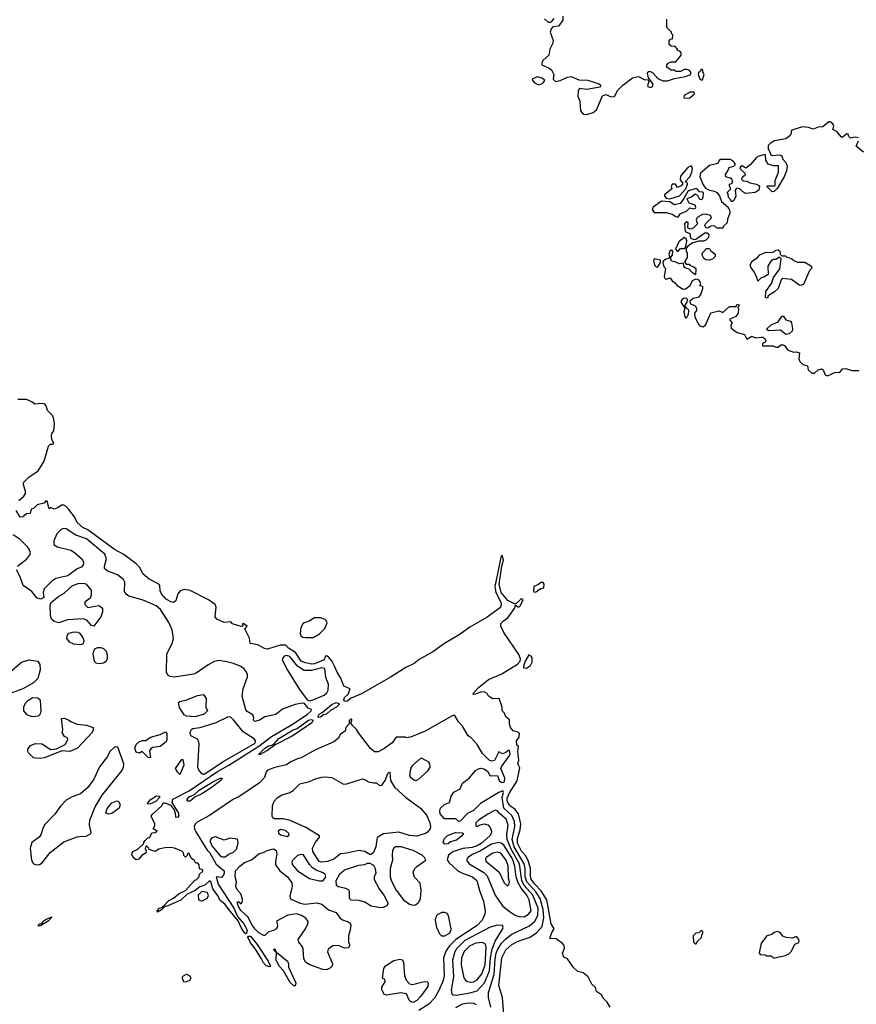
# Model space of a CAD drawing. Extents: x 2293830 to 2387798, y 66850 to 233222.
# Tile 100 of 192: x 2306909 to 2313853, y 206948 to 215120. Entities that reach past the tile are written whole.
import ezdxf

# ---------------------------------------------------------------- set-up
doc = ezdxf.new("R2010")
doc.units = 0

msp = doc.modelspace()

# ---------------------------------------------------------------- linework, layer by layer
at = {"layer": '0CON05XD'}
for points in [[(2311418.3, 215148.3), (2311417.5, 215115), (2311380, 215065), (2311335, 215060), (2311320, 215045), (2311312.5, 215015), (2311336.4, 214946.4), (2311333.8, 214925), (2311310, 214875), (2311300, 214825), (2311252.5, 214785), (2311242.5, 214765), (2311242.5, 214745), (2311305, 214718.8), (2311324.1, 214704.1), (2311341.2, 214665), (2311337.5, 214625), (2311355, 214606.7), (2311395, 214614), (2311455, 214643.8), (2311485, 214648.8), (2311550.7, 214620.7), (2311625, 214616.7), (2311717, 214587), (2311728.3, 214578.3), (2311730, 214565), (2311725, 214560), (2311615, 214540), (2311555, 214547.5), (2311545, 214530), (2311542, 214485), (2311558.8, 214445), (2311565, 214362.5), (2311585, 214336.7), (2311615, 214334)], [(2311265, 215127.5), (2311295, 215100), (2311315, 215100), (2311328.3, 215111.7), (2311345, 215130)], [(2311615, 214334), (2311669.5, 214350.5), (2311697.3, 214372.7), (2311745, 214487.5), (2311775, 214500), (2311818.3, 214478.3), (2311845, 214482.5), (2311872.5, 214535), (2311915, 214577.5), (2311995, 214637.5), (2312045, 214647.5), (2312093, 214623), (2312125, 214620), (2312130, 214605), (2312120, 214575), (2312122.5, 214565), (2312145, 214556.7), (2312162.5, 214565), (2312166.2, 214585), (2312128.3, 214638.3), (2312120, 214675), (2312125, 214690), (2312145, 214690), (2312165, 214680), (2312205, 214632.5), (2312247, 214613), (2312285, 214613.3), (2312345, 214632.5), (2312435, 214647.5), (2312480, 214665), (2312480, 214685), (2312465, 214700), (2312447, 214707), (2312423, 214707), (2312395, 214690), (2312355, 214690), (2312345, 214700), (2312315, 214700), (2312280, 214725), (2312280, 214745), (2312291.7, 214758.3), (2312315, 214770), (2312355, 214770), (2312400, 214825), (2312400, 214845), (2312388.3, 214858.3), (2312370, 214865), (2312370, 214875), (2312348.3, 214898.3), (2312315, 214900), (2312300, 214915), (2312300, 214945), (2312311.7, 214958.3), (2312328.3, 214961.7), (2312330, 214995), (2312320, 215005), (2312320, 215015), (2312280, 215055), (2312280, 215125)], [(2312575, 214620), (2312590, 214665), (2312580, 214685), (2312580, 214705), (2312565, 214710), (2312558.3, 214691.7), (2312541.7, 214678.3), (2312540, 214665), (2312555, 214630), (2312565, 214620), (2312575, 214620)], [(2311215, 214578.8), (2311235, 214583.8), (2311253.3, 214595), (2311267.5, 214615), (2311245, 214633.3), (2311205, 214646), (2311162.5, 214625), (2311164, 214614), (2311182.5, 214595), (2311215, 214578.8)], [(2312465, 214467.5), (2312475, 214473.3), (2312510, 214505), (2312508.3, 214518.3), (2312475, 214517.5), (2312425, 214490), (2312420, 214475), (2312425, 214470), (2312465, 214467.5)], [(2313870, 214140), (2313845, 214146), (2313805, 214136.7), (2313790, 214150), (2313785, 214170), (2313775, 214173.3), (2313745, 214148.8), (2313735, 214143.3), (2313726.4, 214146.4), (2313695, 214190), (2313657.5, 214207.5), (2313666.7, 214235), (2313658.8, 214255), (2313635, 214271.4), (2313625, 214271.4), (2313575, 214230), (2313535, 214228.8), (2313495, 214210), (2313455, 214226.2), (2313405, 214231.2), (2313318.3, 214201.7), (2313312.5, 214195), (2313312.5, 214175), (2313300, 214155), (2313268.3, 214131.7), (2313175, 214113.3), (2313137, 214093), (2313120, 214075), (2313120, 214045), (2313130, 214035), (2313140, 214005), (2313155, 213992.5), (2313215, 213997.5), (2313235, 213990), (2313240, 213965), (2313266.7, 213935), (2313278.8, 213905), (2313273.8, 213865), (2313253.8, 213815), (2313195, 213720), (2313170, 213695), (2313155, 213692.5), (2313110, 213735), (2313115, 213740), (2313175, 213740), (2313180, 213745), (2313180, 213785), (2313206.7, 213855), (2313208.3, 213908.3), (2313165, 213907.5), (2313120.7, 213920.7), (2313102.5, 213955), (2313100, 213995), (2313095, 214000), (2313043, 213987), (2313025, 213977.5), (2312975, 213917.5), (2312945, 213892.5), (2312935, 213887.5), (2312905, 213906.7), (2312890.7, 213899.3), (2312886.7, 213885), (2312926.4, 213846.4), (2312930, 213835), (2312925, 213820), (2312915, 213820), (2312901.7, 213808.3), (2312900, 213795), (2312913, 213783), (2312945, 213780), (2312970, 213765), (2313023.8, 213753.8), (2313043.3, 213743.3), (2313050, 213735), (2313043.6, 213706.4), (2313014.1, 213685.9), (2312936.4, 213676.4), (2312910.7, 213690.7), (2312885, 213716.7), (2312858.3, 213721.7), (2312847.5, 213705), (2312852.5, 213655), (2312835, 213620), (2312825, 213610), (2312815, 213610), (2312810, 213625), (2312793, 213643), (2312790, 213675), (2312780, 213685), (2312810, 213715), (2312800, 213735), (2312800, 213755), (2312818.3, 213761.7), (2312826.7, 213775), (2312818.8, 213795), (2312806.7, 213805), (2312770, 213815), (2312767.5, 213835), (2312787.5, 213865), (2312797, 213893), (2312836.1, 213903.9), (2312847.5, 213915), (2312847, 213927), (2312829.3, 213949.3), (2312809.3, 213959.3), (2312725, 213960), (2312715, 213952.5), (2312703.6, 213926.4), (2312635, 213910), (2312560, 213845), (2312553.3, 213815), (2312578.8, 213755), (2312602, 213722), (2312633.9, 213703.9), (2312676.4, 213696.4), (2312696.4, 213686.4), (2312717, 213657), (2312735, 213610), (2312790, 213565), (2312790, 213555), (2312800, 213545), (2312802.5, 213515), (2312782.5, 213465), (2312780, 213435), (2312750, 213405), (2312745, 213390), (2312695, 213390), (2312675, 213410), (2312645, 213407.5), (2312621.7, 213388.3), (2312605, 213392.5), (2312596.7, 213415), (2312600, 213425), (2312650, 213475), (2312643.8, 213493.8), (2312605, 213506.9), (2312576.7, 213503.3), (2312532.2, 213477.8), (2312523.3, 213455), (2312534.4, 213425), (2312499.5, 213390.5), (2312475, 213380.8), (2312458.6, 213388.6), (2312453.8, 213395), (2312456.7, 213435), (2312445, 213442.5), (2312426.7, 213425), (2312432, 213362), (2312471.2, 213345), (2312476.4, 213306.4), (2312505, 213296), (2312522, 213298), (2312595, 213350), (2312615, 213350), (2312630, 213335), (2312627, 213313), (2312605, 213290), (2312585, 213282.5), (2312547, 213283), (2312495, 213266.7), (2312457, 213243), (2312440, 213225), (2312440, 213195), (2312450, 213185), (2312450, 213145), (2312430, 213115), (2312430, 213105), (2312441.7, 213091.7), (2312465, 213090), (2312475, 213080), (2312505, 213070), (2312520, 213055), (2312518.3, 213001.7), (2312490.7, 213020.7), (2312465, 213050), (2312431.7, 213061.7), (2312420, 213075), (2312418.3, 213098.3), (2312385, 213092.5), (2312355, 213107.5), (2312320, 213115), (2312310, 213145), (2312326.7, 213165), (2312330, 213200), (2312315, 213206), (2312305, 213197.5), (2312296.7, 213175), (2312302.5, 213155), (2312298.3, 213141.7), (2312269.7, 213130.3), (2312252.3, 213117.7), (2312248, 213105), (2312255, 213070), (2312270, 213055), (2312259.2, 212985), (2312265, 212970), (2312275, 212966), (2312308, 212978), (2312325, 212951.2), (2312347, 212937), (2312365, 212914), (2312415, 212882.2), (2312434.5, 212885.5), (2312475, 212913.3), (2312492.5, 212955), (2312525, 212970), (2312545, 212960), (2312557, 212937), (2312560, 212925), (2312550, 212915), (2312577, 212907), (2312577.5, 212885), (2312560, 212835), (2312540, 212815), (2312500, 212805), (2312470, 212785), (2312473.6, 212763.6), (2312516.1, 212746.1), (2312527.5, 212725), (2312527.5, 212705), (2312510, 212685), (2312513.3, 212655), (2312540, 212595), (2312555, 212579.2), (2312579.5, 212570.5), (2312600, 212585), (2312645, 212687.5), (2312715, 212703.3), (2312745, 212690), (2312799.3, 212740.7), (2312855, 212740), (2312860, 212755), (2312875, 212760), (2312880, 212745), (2312870, 212735), (2312876.2, 212716.2), (2312873.3, 212685), (2312853.6, 212656.4), (2312803.3, 212635), (2312802.5, 212625), (2312822.5, 212605), (2312810, 212585), (2312815, 212560), (2312863.8, 212523.8), (2312925, 212507.5), (2312945, 212467.5), (2312985, 212492.5), (2313015, 212480), (2313065, 212486)], [(2313911.7, 214021.7), (2313850.7, 214070.7), (2313871.2, 214115)], [(2312305, 213632.5), (2312385, 213657.5), (2312437.5, 213715), (2312452.5, 213755), (2312448.3, 213768.3), (2312432.5, 213775), (2312470, 213815), (2312486.7, 213855), (2312493.3, 213885), (2312485, 213906.7), (2312455, 213893.3), (2312395, 213821.2), (2312391.4, 213791.4), (2312410, 213765), (2312410, 213755), (2312399.3, 213740.7), (2312368.3, 213728.3), (2312352.5, 213755), (2312325, 213755.7), (2312316.2, 213736.2), (2312322.5, 213715), (2312260, 213665), (2312260, 213655), (2312275, 213640), (2312305, 213632.5)], [(2312375, 213482), (2312391.4, 213508.6), (2312445, 213532.2), (2312471.7, 213558.3), (2312505, 213550), (2312518, 213555), (2312521.4, 213565), (2312515, 213580), (2312466, 213596), (2312451.2, 213625), (2312452.5, 213635), (2312485, 213648.6), (2312515, 213674.3), (2312534.4, 213664.4), (2312550, 213630), (2312565, 213626.7), (2312575.8, 213634.2), (2312581.2, 213648.8), (2312583.9, 213683.9), (2312579.5, 213689.5), (2312552.1, 213692.1), (2312535, 213713.8), (2312525, 213717.5), (2312467.5, 213702.5), (2312455.8, 213694.2), (2312422.5, 213635), (2312390, 213595), (2312345, 213582), (2312305, 213608.8), (2312237, 213613), (2312167.1, 213565), (2312157.8, 213545), (2312175, 213520.6), (2312275, 213520), (2312325, 213505.6), (2312355, 213485.6), (2312375, 213482)], [(2312375, 213200), (2312395, 213220), (2312428.3, 213221.7), (2312441.7, 213248.3), (2312447.5, 213285), (2312440, 213305), (2312425, 213312.5), (2312378.8, 213275), (2312352.5, 213215), (2312365, 213200), (2312375, 213200)], [(2312635, 213123.3), (2312605, 213127.5), (2312587, 213137), (2312572.5, 213165), (2312577.5, 213185), (2312608.3, 213221.7), (2312635, 213220), (2312643.6, 213203.6), (2312682.5, 213175), (2312682.5, 213155), (2312658, 213132), (2312635, 213123.3)], [(2313115, 212810), (2313100, 212815), (2313102.5, 212865), (2313148.3, 212931.7), (2313165, 212980), (2313217, 213053), (2313230, 213135), (2313215, 213150), (2313185, 213130), (2313165, 213130), (2313143.6, 213116.4), (2313117.5, 213075), (2313120, 213005), (2313085, 212982.5), (2313063, 212977), (2313035, 212950), (2313030, 212975), (2313006.1, 213026.1), (2312976.7, 213065), (2312972.5, 213085), (2312987.5, 213115), (2313032.5, 213145), (2313051.7, 213168.3), (2313105, 213190), (2313145, 213187.5), (2313173.6, 213196.4), (2313185, 213207.5), (2313205, 213210), (2313218.3, 213198.3), (2313220, 213175), (2313235, 213160), (2313265, 213160), (2313275, 213150), (2313315, 213137.5), (2313335, 213120), (2313365, 213107.5), (2313426.4, 213106.4), (2313480, 213075), (2313480, 213055), (2313463, 213037), (2313415, 212922.5), (2313383, 212913), (2313315, 212963.8), (2313238.3, 212971.7), (2313228.3, 212961.7), (2313205, 212890), (2313175, 212860), (2313121.7, 212828.3), (2313115, 212810)], [(2312195, 213066.7), (2312205, 213068.8), (2312226.7, 213105), (2312227.5, 213125), (2312175.8, 213134.2), (2312170.5, 213115), (2312180.6, 213080.6), (2312195, 213066.7)], [(2312435, 212646), (2312445, 212647.5), (2312461.4, 212675), (2312463.3, 212703.3), (2312460, 212715), (2312440, 212725), (2312440, 212735), (2312430, 212745), (2312450, 212775), (2312452.5, 212795), (2312445, 212806.7), (2312425, 212808), (2312405, 212793.8), (2312397.5, 212775), (2312430, 212725), (2312422.2, 212695), (2312428.6, 212655), (2312435, 212646)], [(2313268.3, 212508.3), (2313223, 212543), (2313125, 212538), (2313113.3, 212545), (2313111.2, 212555), (2313145, 212586.2), (2313205, 212612.5), (2313233.6, 212656.4), (2313245, 212662.5), (2313268.1, 212628.1), (2313307.1, 212617.1), (2313314, 212605), (2313322.5, 212555), (2313320, 212535), (2313295, 212512.5), (2313268.3, 212508.3)], [(2313065, 212486), (2313076, 212486), (2313092.5, 212475), (2313102.5, 212455), (2313096.4, 212443.6), (2313075, 212432.5), (2313075, 212412.5), (2313163, 212413), (2313185, 212402.5), (2313205, 212402.5), (2313225, 212420), (2313245, 212420), (2313256.4, 212416.4), (2313280.7, 212380.7), (2313293, 212373), (2313335, 212360), (2313355, 212362.5), (2313380, 212355), (2313376.9, 212305), (2313383, 212283), (2313407.7, 212257.7), (2313448.3, 212248.3), (2313453, 212213), (2313485, 212187.5), (2313505, 212185.5), (2313535, 212214.2), (2313565, 212221.2), (2313576.7, 212215), (2313593.6, 212173.6), (2313615, 212162.9), (2313680, 212195), (2313715, 212192.5), (2313737.7, 212222.3), (2313765, 212226), (2313815, 212207.5), (2313875, 212207.5)], [(2306901.2, 211128.8), (2306945, 211165.7), (2306956.2, 211183.8), (2306957.4, 211207.4), (2306940, 211260), (2306941.7, 211278.3), (2306986.1, 211323.9), (2307063.3, 211375), (2307111.9, 211455), (2307148.8, 211581.2), (2307165, 211597.5), (2307185, 211597.5), (2307192.5, 211605), (2307176.7, 211635), (2307173.8, 211665), (2307176.2, 211685), (2307192.3, 211707.7), (2307199.2, 211765), (2307189.1, 211819.1), (2307177.9, 211837.9), (2307140, 211875), (2307130, 211915), (2307118, 211928), (2307096.2, 211933.8), (2307035, 211930), (2307009.5, 211949.5), (2306965, 211966.7), (2306895, 211967.5)], [(2311808.9, 206925), (2311784.4, 206965), (2311754.6, 206995), (2311737.4, 207027.4), (2311695.8, 207055), (2311687.5, 207087.5), (2311657.5, 207115), (2311627.2, 207177.2), (2311585, 207209.2), (2311540.8, 207220.8), (2311505, 207252.5), (2311455, 207326), (2311425, 207338.8), (2311413.2, 207373.2), (2311431.4, 207415), (2311429.2, 207435), (2311415, 207453.8), (2311360.9, 207490.9), (2311310, 207495), (2311327.1, 207545), (2311345.7, 207575), (2311320.6, 207615), (2311283.3, 207815), (2311238.4, 207888.4), (2311185.5, 207945), (2311155, 207987.5), (2311147.7, 208015), (2311147.9, 208075), (2311133.4, 208133.4), (2311109, 208179), (2311075, 208219.4), (2311040.9, 208285), (2311040, 208325), (2311063.4, 208395), (2311068.5, 208445), (2311048.4, 208528.4), (2311018.9, 208568.9), (2310976.9, 208595), (2310955, 208633.8), (2310955, 208658.8), (2310975, 208704.3), (2311037.1, 208802.9), (2311059.2, 208909.2), (2311044.1, 208945), (2311052.9, 208975), (2311044, 209045), (2311050, 209090), (2311035, 209100), (2311031.2, 209135), (2311054.6, 209165.4), (2311057.8, 209195), (2311046.5, 209206.5), (2311005, 209218.8), (2310982, 209245), (2310973.3, 209275), (2310975, 209310), (2310945, 209332.5), (2310934.2, 209364.2), (2310912.5, 209385), (2310913.3, 209415), (2310887.5, 209485), (2310835, 209482.5), (2310800, 209505), (2310788.3, 209528.3), (2310769.3, 209539.3), (2310739.3, 209540.7), (2310693.3, 209523.3), (2310675, 209520), (2310670, 209525), (2310713.8, 209575), (2310801.2, 209645), (2310909.6, 209690.4), (2311040.2, 209769.8), (2311063.1, 209796.9), (2311066.6, 209816.6), (2311051.3, 209851.3), (2310928.5, 210035), (2310903.3, 210085), (2310901.9, 210108.1), (2310925, 210131.2), (2310960, 210155), (2311016.1, 210233.9), (2311025, 210260), (2311045, 210247.5), (2311055, 210247.5), (2311065, 210257.5), (2311086.7, 210306.7), (2311075, 210312.5), (2311065, 210308.8), (2311025, 210270), (2311015, 210272.5), (2310960.7, 210300.7), (2310905.8, 210365), (2310890, 210435), (2310910, 210585), (2310926, 210635), (2310915, 210670), (2310905, 210670), (2310854, 210415), (2310860, 210365), (2310903.1, 210285), (2310905.6, 210265), (2310898.8, 210241.2), (2310789.7, 210160.3), (2310645, 210079.2), (2310556.8, 210013.2), (2310435, 209942.2), (2310337.3, 209872.7), (2310225, 209810.8), (2310182.3, 209777.7), (2310115, 209743.5), (2309986.9, 209663.1), (2309745.7, 209524.3), (2309660.4, 209489.6), (2309626.2, 209465), (2309605, 209460), (2309598.8, 209475), (2309604.4, 209495), (2309635, 209523.3), (2309652.5, 209565), (2309598.3, 209588.3), (2309575.5, 209655.5), (2309543.1, 209705), (2309522.5, 209755), (2309498.7, 209798.7), (2309466.1, 209836.1), (2309445, 209836), (2309440, 209815), (2309430.8, 209805), (2309355, 209774.7), (2309335, 209771.1), (2309280.9, 209780.9), (2309245, 209796), (2309197.4, 209867.4), (2309141.2, 209905), (2309118, 209928), (2309072.4, 209927.6), (2308965, 209895.8), (2308940.9, 209900.9), (2308885, 209932.5), (2308821.7, 209941.7), (2308816.4, 209986.4), (2308777.5, 210065), (2308797.5, 210085), (2308787.5, 210095), (2308762.7, 210107.3), (2308757.5, 210105), (2308760, 210085), (2308746.7, 210083.3), (2308676.2, 210106.2), (2308661.7, 210121.7), (2308605, 210116.2), (2308545, 210143.8), (2308532, 210165), (2308540, 210245), (2308530.8, 210265), (2308475, 210304.4), (2308325, 210382.5), (2308275, 210389.4), (2308240, 210380), (2308221.2, 210355), (2308205, 210297.5), (2308185, 210283.8), (2308165, 210287.5), (2308125, 210310), (2308085, 210353.8), (2308075, 210380), (2308072.7, 210422.7), (2308064, 210435), (2307983.3, 210476.7), (2307935, 210517.5), (2307902.5, 210575), (2307875, 210604.4), (2307775, 210680.9), (2307695, 210722.5), (2307475, 210886.7), (2307432.2, 210905), (2307386, 210946), (2307365, 210993.8), (2307315.8, 211055.8), (2307295, 211080), (2307275, 211090), (2307255, 211090), (2307225, 211067.5), (2307195, 211057.5), (2307165, 211070), (2307155, 211060), (2307138, 211125), (2307125, 211126.7), (2307113.3, 211106.7), (2307055, 211093.3), (2307025, 211063.3), (2307003.6, 211056.4), (2306995, 211022.5), (2306965, 211018.9), (2306935, 210994.2), (2306912.1, 210992.1), (2306878.8, 211045)], [(2306891.2, 210585), (2306965, 210643.8), (2306993.8, 210675), (2306998.8, 210695), (2306989.2, 210725), (2306974.3, 210745), (2306914.3, 210805), (2306855, 210844.2)], [(2310710.5, 208899.5), (2310735, 208908.8), (2310762.1, 208902.1), (2310792.9, 208882.9), (2310815, 208843.8), (2310875, 208847.5), (2310888, 208805), (2310905, 208790.8), (2310925, 208787.5), (2310933.3, 208796.7), (2310936.1, 208826.1), (2310903.6, 208906.4), (2310911.2, 208925), (2310976.9, 209015), (2310980.6, 209025), (2310975, 209053.3), (2310965, 209053.8), (2310945, 209036.7), (2310915, 209026.7), (2310885, 209042.5), (2310849, 208971), (2310825, 208966.3), (2310805, 208973.2), (2310750.6, 209030.6), (2310705, 209104.6), (2310655, 209159.2), (2310630.8, 209175), (2310585.4, 209255.4), (2310551.6, 209291.6), (2310521.2, 209345), (2310502.9, 209345), (2310275, 209214.6), (2310153.8, 209163.8), (2310115, 209160), (2310110, 209165), (2310034.7, 209165.3), (2310001.4, 209118.6), (2309932, 209068), (2309885, 209043.1), (2309855, 209044.4), (2309821, 209071), (2309720.8, 209200.8), (2309705, 209229.2), (2309670.6, 209260.6), (2309656.7, 209285), (2309666, 209306), (2309666.7, 209315), (2309660, 209315), (2309645, 209300), (2309642.5, 209275), (2309616.7, 209245), (2309610, 209215), (2309570.7, 209189.3), (2309553.3, 209155), (2309516.2, 209125), (2309365, 209058.8), (2309245, 208994), (2309215, 208986.2), (2309160.5, 208959.5), (2309125, 208936.7), (2309026.2, 208913.8), (2308965, 208892.5), (2308953.6, 208876.4), (2308940.5, 208829.5), (2308900, 208785), (2308794, 208715), (2308722.8, 208667.2), (2308685, 208649.4), (2308485.7, 208515), (2308381.2, 208458.8), (2308366.1, 208443.9), (2308358.1, 208425), (2308360.5, 208400.5), (2308370.2, 208380.2), (2308466.4, 208226.4), (2308486.4, 208205), (2308540.3, 208110.3), (2308607, 208057), (2308607, 208033), (2308588.3, 208001.7), (2308540, 208005), (2308556.7, 207945), (2308686.2, 207745), (2308716.4, 207676.4), (2308770, 207615), (2308796, 207564), (2308793, 207537), (2308785, 207532.5), (2308775, 207542.5), (2308746.2, 207585), (2308721.2, 207641.2), (2308646.2, 207735), (2308615.9, 207775.9), (2308571.2, 207811.2), (2308556.7, 207845), (2308512.5, 207905), (2308496.2, 207966.2), (2308485, 207972.5), (2308445, 207937.5), (2308405, 207922.5), (2308365, 207892.5), (2308299.3, 207860.7), (2308247, 207813), (2308140, 207765), (2308111.7, 207758.3), (2308085, 207732.5), (2308051.7, 207711.7), (2308050, 207725), (2308070, 207745), (2308088.3, 207751.7), (2308110, 207770), (2308143.9, 207806.1), (2308185, 207827.5), (2308231.7, 207868.3), (2308286.4, 207893.6), (2308361.7, 207978.3), (2308375, 207980), (2308400, 208005), (2308400, 208025), (2308428.3, 208051.7), (2308430, 208065), (2308401.7, 208071.7), (2308400, 208105), (2308388.3, 208118.3), (2308375, 208120), (2308361.7, 208131.7), (2308358.3, 208148.3), (2308345, 208150), (2308331.7, 208161.7), (2308315, 208200), (2308301.7, 208198.3), (2308298.3, 208181.7), (2308285, 208170), (2308271.7, 208181.7), (2308270, 208205), (2308255, 208220), (2308195, 208242.5), (2308165, 208250), (2308115, 208246.7), (2308065, 208236.7), (2308035, 208217.5), (2307983, 208233), (2307980, 208245), (2307965, 208260), (2307955, 208260), (2307950, 208235), (2307960, 208225), (2307957.5, 208205), (2307920.7, 208179.3), (2307898.3, 208151.7), (2307875, 208147.5), (2307850, 208165), (2307850, 208175), (2307840, 208185), (2307842.5, 208205), (2307855, 208220), (2307888.3, 208231.7), (2307938.3, 208281.7), (2307940, 208295), (2307951.7, 208308.3), (2307971.7, 208328.3), (2307988.3, 208331.7), (2308005, 208370), (2308035, 208372.5), (2308050, 208385), (2308017.5, 208405), (2308029.7, 208430.3), (2308030, 208445), (2308001.7, 208508.3), (2308007.5, 208522.5), (2308088, 208595), (2308100.7, 208619.3), (2308115, 208620), (2308159.7, 208599.7), (2308190.8, 208560.8), (2308200, 208535), (2308201.7, 208501.7), (2308230, 208505), (2308230, 208535), (2308173.6, 208623.6), (2308180.7, 208649.3), (2308315, 208720.7), (2308551, 208879), (2308645, 208931.6), (2308895, 209089.6), (2308999.7, 209170.3), (2309179.2, 209275), (2309298.5, 209355), (2309328.8, 209385), (2309330, 209395), (2309303.3, 209405), (2309273.9, 209443.9), (2309255, 209448), (2309195, 209437.1), (2309091.7, 209398.3), (2309035.8, 209354.2), (2308945, 209333.3), (2308900, 209305), (2308860, 209295), (2308850, 209305), (2308852.5, 209325), (2308845, 209350), (2308797.7, 209377.7), (2308785, 209392.5), (2308756.5, 209505), (2308763.8, 209565), (2308799.2, 209665), (2308800, 209685), (2308792.5, 209705), (2308771.4, 209731.4), (2308745, 209751.1), (2308685, 209775.5), (2308629.4, 209789.4), (2308565, 209801.9), (2308525, 209792.9), (2308474, 209765), (2308375, 209695.6), (2308352.8, 209687.2), (2308193.2, 209663.2), (2308157.6, 209667.6), (2308138.7, 209678.7), (2308126.9, 209705), (2308130, 209855), (2308175.6, 209945), (2308186.9, 209985), (2308175.5, 210055), (2308147.7, 210117.7), (2308076.7, 210225), (2308040.8, 210255), (2307935, 210301.9), (2307815.6, 210335.6), (2307791.7, 210351.7), (2307778.8, 210375), (2307781.7, 210451.7), (2307771.2, 210475), (2307721.2, 210511.2), (2307634.3, 210544.3), (2307613.8, 210565), (2307613.8, 210585), (2307630.8, 210645), (2307617.1, 210685), (2307465, 210810.6), (2307375, 210841.4), (2307295, 210893.8), (2307274.1, 210895.9), (2307252.7, 210887.3), (2307216.4, 210853.6), (2307193.3, 210795), (2307193, 210763), (2307220, 210745), (2307335, 210716.2), (2307365, 210696.7), (2307430.5, 210640.5), (2307438.8, 210615), (2307436.7, 210595), (2307423.6, 210576.4), (2307385, 210561.2), (2307307.5, 210505), (2307208.3, 210481.7), (2307175, 210460), (2307113.8, 210395), (2307103.3, 210365), (2307110, 210325), (2307085, 210310), (2307051.7, 210321.7), (2307010, 210375), (2306938.8, 210425), (2306914.2, 210495), (2306882, 210555)], [(2307525, 210087.5), (2307505, 210092.5), (2307466.1, 210136.1), (2307435, 210146.2), (2307305, 210138), (2307235, 210114.4), (2307195, 210124), (2307174.3, 210144.3), (2307164, 210175), (2307163.3, 210266.7), (2307172.5, 210285), (2307233.9, 210336.1), (2307278.8, 210361.2), (2307345, 210421.2), (2307395, 210440), (2307435, 210443.3), (2307458.3, 210438.3), (2307502.5, 210385), (2307502.5, 210345), (2307495, 210320), (2307450, 210285), (2307450, 210265), (2307475, 210240), (2307565, 210257.5), (2307597.5, 210235), (2307596.7, 210205), (2307583.3, 210165), (2307525, 210087.5)], [(2311185, 210367.5), (2311205, 210373.3), (2311213.6, 210386.4), (2311235, 210400), (2311260, 210405), (2311262.5, 210435), (2311255, 210450), (2311235, 210450), (2311215, 210432.5), (2311177.5, 210415), (2311172.5, 210375), (2311185, 210367.5)], [(2309285, 209991.2), (2309345, 209992.5), (2309397.9, 210022.1), (2309442.6, 210067.4), (2309460, 210115), (2309454.2, 210134.2), (2309445, 210142), (2309405, 210155.8), (2309355, 210154.2), (2309305, 210124), (2309270, 210115), (2309260, 210105), (2309243.8, 210075), (2309236.7, 210025), (2309242.5, 210005), (2309260, 209995), (2309285, 209991.2)], [(2307415, 209933.8), (2307437.7, 209942.3), (2307443.8, 209965), (2307434.2, 209995), (2307411.2, 210025), (2307395, 210034.2), (2307355, 210035.7), (2307317.5, 210025), (2307303.8, 210015), (2307298, 209985), (2307320, 209955), (2307355, 209940.8), (2307415, 209933.8)], [(2307565, 209775.8), (2307605, 209782.5), (2307626.2, 209795), (2307639.2, 209815), (2307639.2, 209845), (2307628.6, 209875), (2307607.2, 209897.2), (2307585, 209907.1), (2307555, 209905.7), (2307533, 209897), (2307521.2, 209878.8), (2307515.9, 209854.1), (2307526.2, 209795), (2307542.1, 209782.1), (2307565, 209775.8)], [(2306815, 209528.8), (2306786.1, 209536.1), (2306745, 209572.5), (2306736.7, 209585), (2306736.2, 209605), (2306755.7, 209644.3), (2306925, 209786.2), (2306985, 209806.7), (2307060, 209795), (2307077, 209767), (2307080, 209725), (2307058.8, 209651.2), (2307023, 209617), (2306935, 209567.1), (2306845, 209534), (2306815, 209528.8)], [(2309315, 209468), (2309345, 209473.8), (2309436.1, 209513.9), (2309457.3, 209532.7), (2309468.8, 209555), (2309473.3, 209605), (2309450.7, 209660.7), (2309442.5, 209735), (2309415, 209740), (2309331.5, 209718.5), (2309269.5, 209719.5), (2309214.1, 209754.1), (2309151.1, 209835), (2309125, 209843.6), (2309105, 209836.2), (2309088.9, 209815), (2309093.6, 209795), (2309131.7, 209721.7), (2309232, 209562), (2309294, 209474), (2309315, 209468)], [(2311115, 209738.8), (2311148.9, 209761.1), (2311163.2, 209786.8), (2311163, 209823), (2311155, 209836.7), (2311135, 209847.5), (2311103.8, 209795), (2311090, 209755), (2311091.7, 209741.7), (2311115, 209738.8)], [(2307015.9, 209335.9), (2307065, 209341.2), (2307081.2, 209358.8), (2307087, 209383), (2307080.8, 209470.8), (2307059.7, 209489.7), (2307015, 209490.8), (2306973.8, 209465), (2306954.5, 209445.5), (2306942, 209415), (2306942, 209385), (2306963.8, 209355), (2306985, 209344), (2307015.9, 209335.9)], [(2308365, 209333.5), (2308295, 209339.2), (2308275, 209350), (2308235, 209410), (2308228.3, 209451.7), (2308238.3, 209461.7), (2308295.8, 209474.2), (2308385, 209511.2), (2308435, 209520), (2308456.1, 209486.1), (2308453.3, 209415), (2308467.5, 209385), (2308440, 209355), (2308365, 209333.5)], [(2309387.5, 209327.5), (2309383.3, 209333.3), (2309394.3, 209355), (2309420.9, 209369.1), (2309499.4, 209435), (2309535, 209452.9), (2309557.5, 209445), (2309560, 209435), (2309538, 209415), (2309491.5, 209388.5), (2309455, 209356.7), (2309430.7, 209349.3), (2309405, 209331.1), (2309387.5, 209327.5)], [(2307075, 208987.1), (2307024.4, 208994.4), (2306983.3, 209035), (2306976.7, 209045), (2306976.7, 209065), (2306996.1, 209093.9), (2307036.4, 209113.6), (2307095, 209108.8), (2307165, 209062.5), (2307215, 209067.5), (2307286.4, 209103.6), (2307310, 209145), (2307305, 209160), (2307280.7, 209170.7), (2307262.5, 209205), (2307266.7, 209225), (2307255, 209320), (2307275, 209322.5), (2307315, 209310), (2307333.9, 209293.9), (2307385, 209273.3), (2307465, 209263.8), (2307520, 209245), (2307520, 209225), (2307510, 209205), (2307390, 209075), (2307325, 209047.5), (2307258.3, 209051.7), (2307115, 208993.8), (2307075, 208987.1)], [(2308425, 208859.4), (2308445, 208861.3), (2308591.1, 208958.9), (2308863.3, 209115), (2308865.3, 209135), (2308855, 209151.8), (2308765, 209208.9), (2308685, 209308.1), (2308655, 209332.5), (2308635, 209331.4), (2308536.7, 209283.3), (2308405, 209241.9), (2308347, 209233), (2308333.8, 209225), (2308321.2, 209205), (2308328.3, 209178.3), (2308381.2, 209151.2), (2308391.2, 209135), (2308396.4, 209106.4), (2308384.5, 208915.5), (2308395, 208888.6), (2308416, 208865), (2308425, 208859.4)], [(2308895, 209020), (2308893.3, 209025), (2308943.1, 209075), (2308975, 209094.3), (2309001.7, 209098.3), (2309021.2, 209108.8), (2309061.4, 209155), (2309178, 209225), (2309211.8, 209238.2), (2309305, 209305.4), (2309325, 209313.1), (2309345.9, 209305.9), (2309334.3, 209285), (2309255, 209227.5), (2309165, 209170.6), (2309029.3, 209100.7), (2308965, 209053.8), (2308905, 209022), (2308895, 209020)], [(2307995, 208992.5), (2307975, 208996.7), (2307925, 209046.7), (2307905, 209033.3), (2307875, 209040), (2307864.1, 209074.1), (2307876.4, 209103.6), (2307895, 209122.5), (2307925, 209136.7), (2307955, 209136.7), (2307995, 209163.8), (2308075, 209186.7), (2308118.3, 209208.3), (2308130, 209195), (2308131.2, 209145), (2308125.7, 209125), (2308075, 209086.5), (2308015, 209078.6), (2308000.3, 209069.7), (2307987.7, 209052.3), (2307995, 208992.5)], [(2307055, 208104.2), (2307075, 208107.5), (2307095, 208120.8), (2307161.7, 208208.3), (2307275, 208296.2), (2307385, 208338.8), (2307425, 208343.8), (2307455, 208340), (2307497.3, 208362.7), (2307501.2, 208375), (2307489.4, 208435), (2307491.8, 208475), (2307535, 208588), (2307594.4, 208685), (2307756.9, 208885), (2307770.6, 208915), (2307773.1, 208945), (2307725, 209082.5), (2307706.1, 209086.1), (2307695, 209081.2), (2307658.8, 209045), (2307639.2, 209005), (2307572.4, 208917.6), (2307525, 208816.7), (2307475, 208747.5), (2307415, 208695.8), (2307345, 208670.8), (2307295, 208642.5), (2307248.1, 208591.9), (2307201.9, 208525), (2307119.3, 208440.7), (2307104.3, 208415), (2307085.6, 208354.4), (2307071.2, 208335), (2307009.5, 208290.5), (2306995.8, 208245), (2307008.6, 208145), (2307025, 208113.8), (2307055, 208104.2)], [(2308235, 208857.5), (2308245, 208862.5), (2308274.5, 208935), (2308265, 208976.5), (2308255, 208977.8), (2308245, 208969.4), (2308200, 208905), (2308215, 208877.5), (2308235, 208857.5)], [(2310196.8, 208806.8), (2310215, 208811.7), (2310297.6, 208885), (2310315.9, 208915), (2310314.3, 208944.3), (2310306.3, 208956.3), (2310245, 208990), (2310225, 208980.5), (2310169.5, 208930.5), (2310158.2, 208915), (2310149.3, 208885), (2310145.5, 208845.5), (2310152.1, 208832.1), (2310180.7, 208810.7), (2310196.8, 208806.8)], [(2310930, 206825), (2310915.7, 207005), (2310884.6, 207104.6), (2310910.4, 207335), (2310945, 207400), (2310995, 207443.1), (2311045, 207471.5), (2311145, 207504.4), (2311201.9, 207545), (2311245.4, 207595), (2311258.8, 207665), (2311254.8, 207735), (2311229.2, 207825), (2311192.7, 207882.7), (2311118, 207965), (2311105.6, 208005), (2311104.5, 208075), (2311095.6, 208115), (2311013.2, 208255), (2310995.2, 208315), (2311018.1, 208425), (2311015.3, 208465), (2310992.9, 208515), (2310928.2, 208575), (2310914.5, 208665), (2310924, 208705), (2310918.6, 208718.6), (2310885, 208705.7), (2310734.2, 208615.8), (2310675, 208557.1), (2310625, 208531.4), (2310565, 208467.8), (2310555, 208465.7), (2310527.9, 208487.9), (2310435, 208486.9), (2310398.8, 208528.8), (2310395.3, 208555), (2310401.5, 208575), (2310434.8, 208605.2), (2310477.4, 208622.6), (2310491.3, 208675), (2310512, 208708), (2310563.8, 208735), (2310585, 208783.1), (2310643.1, 208826.9), (2310691.7, 208888.3), (2310710.5, 208899.5)], [(2308305, 208634), (2308295.6, 208645), (2308315, 208670.9), (2308359.7, 208690.3), (2308400, 208725), (2308513.1, 208795), (2308573.3, 208825), (2308590, 208825), (2308578.6, 208805), (2308497.3, 208745), (2308421.9, 208695), (2308362.1, 208667.9), (2308325, 208634.2), (2308305, 208634)], [(2309415, 208127.5), (2309394.1, 208134.1), (2309341.5, 208215), (2309339.4, 208245), (2309365.6, 208294.4), (2309397.5, 208335), (2309396.7, 208346.7), (2309285, 208414.4), (2309153.9, 208473.9), (2309095, 208487.3), (2309025, 208486.9), (2309009.2, 208495), (2309004.4, 208505.6), (2309007.5, 208595), (2309020.9, 208635), (2309045, 208660.5), (2309085, 208686.9), (2309145.8, 208704.2), (2309178.8, 208721.2), (2309235, 208777.5), (2309315, 208796), (2309365, 208820.6), (2309415, 208832.2), (2309445, 208835.6), (2309499.7, 208829.7), (2309596.1, 208776.1), (2309625, 208776.7), (2309755, 208818), (2309780.7, 208810.7), (2309805, 208793.3), (2309845, 208786.7), (2309870, 208785), (2309895, 208763.3), (2309915, 208767.5), (2309943.3, 208805), (2309965, 208862.5), (2309975, 208873.3), (2309981.7, 208871.7), (2309987.3, 208805), (2310021.2, 208751.2), (2310114.5, 208664.5), (2310235.4, 208575.4), (2310288, 208515), (2310312.5, 208455), (2310319.2, 208425), (2310317, 208403), (2310294.2, 208375.8), (2310276.7, 208365), (2310205, 208343.1), (2310145, 208348.6), (2310055, 208376), (2309927.9, 208362.1), (2309876.4, 208333.6), (2309863.8, 208255), (2309845, 208207.5), (2309825, 208192.5), (2309815, 208190), (2309775, 208216.2), (2309725, 208225.8), (2309625, 208202), (2309572.7, 208197.3), (2309516.6, 208153.4), (2309465, 208133.5), (2309415, 208127.5)], [(2307645, 208526.2), (2307624.1, 208534.1), (2307635, 208573.3), (2307675, 208621.2), (2307715, 208636.2), (2307730.7, 208630.7), (2307743.3, 208605), (2307733.6, 208576.4), (2307675, 208532), (2307645, 208526.2)], [(2307975, 208610), (2307970, 208615), (2307991.2, 208645), (2308045, 208678), (2308070, 208675), (2308070, 208665), (2308039.3, 208630.7), (2307995, 208612.5), (2307975, 208610)], [(2310820.6, 206925), (2310800.6, 207005), (2310799.5, 207045), (2310845.9, 207194.1), (2310856, 207324), (2310865, 207372.5), (2310878.2, 207405), (2310908.9, 207455), (2310941.1, 207488.9), (2310995, 207530.8), (2311140, 207600), (2311185, 207637.8), (2311210, 207685), (2311211.9, 207745), (2311169.1, 207855), (2311097.5, 207935), (2311075.5, 207975), (2311056.4, 208115), (2310989, 208235), (2310955.7, 208315), (2310951.6, 208358.4), (2310962.7, 208435), (2310946.2, 208485), (2310891.2, 208531.2), (2310874.3, 208555), (2310855, 208560), (2310793.4, 208526.6), (2310718, 208475), (2310694.5, 208455), (2310695, 208428.8), (2310705, 208423.6), (2310731.8, 208438.2), (2310765, 208445.4), (2310795, 208438.1), (2310813.3, 208415), (2310824.4, 208385), (2310823.3, 208365), (2310811.1, 208345), (2310738.4, 208281.6), (2310705, 208262.5), (2310665, 208250), (2310587.7, 208242.3), (2310505, 208213.5), (2310469.2, 208185), (2310458.3, 208148.3), (2310471.2, 208125), (2310545, 208056.7), (2310585.3, 208035.3), (2310668, 208005), (2310702.5, 207975), (2310727.5, 207885), (2310760, 207805), (2310772, 207725), (2310770, 207695), (2310747.8, 207645), (2310706.7, 207603.3), (2310528.5, 207485), (2310476.4, 207433.6), (2310449.5, 207395), (2310427.8, 207335), (2310431.8, 207185), (2310425, 207146.7), (2310388.1, 207061.9), (2310351.7, 206998.3), (2310305, 206948.2), (2310222.8, 206897.2)], [(2309135, 208340), (2309146.7, 208353.3), (2309143.3, 208365), (2309115, 208390), (2309075, 208400), (2309053.9, 208386.1), (2309058.8, 208365), (2309073.6, 208353.6), (2309135, 208340)], [(2308591.7, 208171.7), (2308615, 208173.1), (2308645.8, 208194.2), (2308685, 208210), (2308708.8, 208235), (2308723.8, 208285), (2308718.3, 208318.3), (2308655.9, 208325.9), (2308605, 208310), (2308535, 208337.5), (2308505, 208328.6), (2308486.4, 208303.6), (2308505, 208262.7), (2308575, 208178.5), (2308591.7, 208171.7)], [(2310437.6, 208277.6), (2310423.1, 208295), (2310434.5, 208325), (2310461, 208349), (2310525, 208374.4), (2310581.1, 208371.1), (2310592.2, 208365), (2310580, 208345), (2310535, 208311.6), (2310485, 208296.2), (2310465, 208280.9), (2310437.6, 208277.6)], [(2309455, 207234), (2309425, 207236.7), (2309317.5, 207275), (2309284.5, 207294.5), (2309266.2, 207325), (2309263.3, 207405), (2309256.7, 207425), (2309226.7, 207465), (2309221.2, 207485), (2309281.2, 207575), (2309300, 207615), (2309303.3, 207635), (2309285, 207663.3), (2309247.5, 207685), (2309207.7, 207697.7), (2309135, 207688), (2309041.7, 207638.3), (2309050, 207605), (2309046.7, 207585), (2309035, 207572.5), (2309015, 207560), (2308975, 207550), (2308945, 207520), (2308935, 207520), (2308895, 207542.5), (2308865, 207572.5), (2308838.8, 207605), (2308803, 207673), (2308745, 207727.5), (2308725, 207760), (2308713, 207797), (2308725, 207800), (2308747, 207783), (2308757, 207793), (2308758.3, 207821.7), (2308743.6, 207863.6), (2308717.5, 207895), (2308702.5, 207925), (2308710, 207965), (2308696.4, 208006.4), (2308700, 208055), (2308736, 208095), (2308775, 208124), (2308833.6, 208146.4), (2308893.9, 208196.1), (2308939.5, 208210.5), (2308964.2, 208225.8), (2309015, 208238.8), (2309036.7, 208225), (2309043.8, 208193.8), (2309032, 208135), (2309033.3, 208105), (2309069.2, 208055), (2309130.8, 208005), (2309169.2, 207955), (2309170.8, 207925), (2309152.5, 207845), (2309155, 207830), (2309167, 207817), (2309238.3, 207788.3), (2309275, 207780), (2309375, 207788.8), (2309417.7, 207777.7), (2309471.7, 207731.7), (2309535, 207710), (2309566.7, 207665), (2309587.7, 207647.7), (2309635, 207633.3), (2309650.7, 207620.7), (2309656.7, 207605), (2309652.5, 207565), (2309637.5, 207515), (2309637.5, 207465), (2309646.7, 207445), (2309642.5, 207425), (2309635, 207417.5), (2309605, 207413.8), (2309555, 207436.2), (2309507, 207433), (2309470, 207405), (2309463, 207383), (2309506.2, 207285), (2309502.5, 207265), (2309489.5, 207250.5), (2309455, 207234)], [(2310175, 207770), (2310195, 207772.5), (2310218.3, 207791.7), (2310236.2, 207823.8), (2310242.7, 207895), (2310232.6, 207952.6), (2310185, 208002), (2310175.6, 208045), (2310188.6, 208075), (2310205, 208092.5), (2310280, 208145), (2310270, 208165), (2310248.8, 208185), (2310175, 208225.7), (2310075.5, 208255.5), (2310027.5, 208255), (2310014, 208245), (2310004.3, 208225), (2309999.4, 208185), (2310003.1, 208145), (2309984.5, 208075), (2309984.5, 208005.5), (2309995, 207971.2), (2310032.5, 207895), (2310095, 207814.4), (2310145, 207778.1), (2310175, 207770)], [(2311095, 207674.2), (2311131.2, 207695), (2311153.3, 207725), (2311138.2, 207815), (2311117.6, 207855), (2311071.4, 207911.4), (2311046.3, 207955), (2311031, 208005), (2311018.9, 208095), (2310998.1, 208155), (2310928.5, 208268.5), (2310905, 208286.2), (2310885, 208290), (2310825, 208276.8), (2310735, 208222.9), (2310667.6, 208192.4), (2310628.8, 208165), (2310618.8, 208145), (2310640, 208115), (2310761.9, 208041.9), (2310787.8, 208015), (2310854.1, 207854.1), (2310915.6, 207765), (2310975, 207716.9), (2311026.2, 207686.2), (2311055, 207676.9), (2311095, 207674.2)], [(2309395, 207972.5), (2309425, 207974), (2309444.2, 207995), (2309449.2, 208015), (2309445.6, 208025.6), (2309429.3, 208039.3), (2309371.2, 208061.2), (2309340.5, 208080.5), (2309315, 208109.2), (2309265, 208188.1), (2309245, 208191.5), (2309215, 208182.2), (2309171.4, 208138.6), (2309167.1, 208125), (2309174.3, 208105), (2309216, 208055), (2309315, 207992.9), (2309395, 207972.5)], [(2310955, 207932.5), (2310968.3, 207941.7), (2310975.7, 207965), (2310967.5, 207995), (2310963.2, 208096.8), (2310947.7, 208145), (2310902.7, 208202.7), (2310875, 208210), (2310835, 208203.5), (2310780, 208165), (2310774.3, 208155), (2310777.5, 208135), (2310888, 208045), (2310930, 207955), (2310955, 207932.5)], [(2309905, 207747.5), (2309825, 207763.3), (2309775, 207796.7), (2309725, 207810), (2309661.7, 207811.7), (2309647, 207827), (2309647.5, 207885), (2309642.5, 207895), (2309615, 207910), (2309552.4, 207922.4), (2309539.2, 207935), (2309536.9, 207975), (2309565, 208030.8), (2309606.4, 208063.6), (2309725, 208103.8), (2309773, 208107), (2309795, 208120), (2309815, 208120), (2309845, 208102.5), (2309860, 208075), (2309866.2, 208035), (2309852.5, 208005), (2309852.5, 207985), (2309893.8, 207905), (2309931.2, 207855), (2309966.2, 207785), (2309957.5, 207765), (2309925, 207752.5), (2309905, 207747.5)], [(2308425, 207804), (2308406.1, 207806.1), (2308396.7, 207815), (2308393, 207857), (2308425, 207887.5), (2308465, 207880), (2308472.5, 207845), (2308462.5, 207825), (2308425, 207804)], [(2307067.5, 207597.5), (2307063.3, 207605), (2307072.5, 207615), (2307092.5, 207617.5), (2307103.3, 207636.7), (2307130, 207655), (2307177.5, 207675), (2307145, 207636.7), (2307085, 207603.3), (2307067.5, 207597.5)], [(2310435, 207512.9), (2310412.9, 207512.9), (2310395, 207530), (2310372.5, 207585), (2310360, 207645), (2310362.5, 207665), (2310377, 207693), (2310415, 207712.5), (2310435, 207712.5), (2310453.6, 207703.6), (2310465.9, 207685.9), (2310488.6, 207575), (2310485.7, 207555), (2310474.2, 207535), (2310435, 207512.9)], [(2310535, 207024.4), (2310645, 207043.1), (2310705, 207060.4), (2310767.8, 207125), (2310808.4, 207225), (2310817.1, 207335), (2310830.2, 207405), (2310856.8, 207473.2), (2310914.2, 207565), (2310920.8, 207585), (2310915, 207601.2), (2310875, 207605.6), (2310815, 207588.9), (2310605, 207476.5), (2310532.5, 207405), (2310518, 207375), (2310502, 207315), (2310508.8, 207175), (2310491.4, 207065), (2310496.7, 207035), (2310507.5, 207027.5), (2310535, 207024.4)], [(2308985, 207260), (2308955, 207267.5), (2308931.7, 207291.7), (2308917.5, 207325), (2308866.1, 207406.1), (2308825, 207457.5), (2308803.3, 207505), (2308807, 207513), (2308825, 207513.3), (2308881.2, 207445), (2308971.2, 207305), (2308990, 207265), (2308985, 207260)], [(2312525, 207450), (2312531.7, 207468.3), (2312567, 207503), (2312570, 207525), (2312580, 207535), (2312578.3, 207548.3), (2312565, 207560), (2312545, 207540), (2312521.7, 207538.3), (2312500, 207515), (2312502.5, 207465), (2312515, 207450), (2312525, 207450)], [(2313175, 207332.5), (2313265, 207353.3), (2313293, 207367), (2313315, 207390), (2313343.6, 207446.4), (2313375, 207460), (2313377.5, 207475), (2313370, 207495), (2313355, 207510), (2313323.6, 207496.4), (2313271.2, 207501.2), (2313244.1, 207514.1), (2313220, 207545), (2313195, 207552.5), (2313170, 207545), (2313151.7, 207528.3), (2313110, 207515), (2313062.5, 207455), (2313047.5, 207375), (2313055, 207362.5), (2313095, 207357.5), (2313105, 207350), (2313145, 207350), (2313163, 207333), (2313175, 207332.5)], [(2309195, 207100), (2309185, 207100), (2309155, 207130), (2309100, 207225), (2309062.5, 207265), (2309038.3, 207318.3), (2309040, 207380), (2309020, 207395), (2309021.7, 207408.3), (2309030, 207405), (2309030, 207390), (2309040, 207380), (2309132.5, 207305), (2309140, 207285), (2309140, 207255), (2309202.5, 207125), (2309195, 207100)], [(2310655, 207130.5), (2310675, 207133.5), (2310705, 207151.1), (2310745, 207200), (2310772.1, 207275), (2310781.8, 207421.8), (2310775, 207446), (2310751.1, 207461.1), (2310695, 207456.2), (2310645, 207432.7), (2310597.8, 207385), (2310577.1, 207332.9), (2310573.2, 207275), (2310596.7, 207166.7), (2310607.9, 207147.9), (2310625, 207137.1), (2310655, 207130.5)], [(2310175, 206963.3), (2310155, 206967.5), (2310141.7, 206981.7), (2310120, 207035), (2310073.8, 207043.8), (2309953.6, 207023.6), (2309935, 207030), (2309915, 207070), (2309915, 207090), (2309942.5, 207135), (2309940, 207155), (2309920, 207165), (2309932.5, 207245), (2309945, 207267.5), (2310015, 207312.5), (2310065, 207322.5), (2310086.1, 207316.1), (2310093.6, 207293.6), (2310103.6, 207186.4), (2310117.7, 207147.7), (2310145, 207116.7), (2310168.3, 207111.7), (2310265, 207136), (2310290, 207135), (2310300, 207125), (2310296, 207095), (2310238.8, 207015), (2310205, 206980), (2310175, 206963.3)], [(2308272.5, 207132.5), (2308260, 207165), (2308260, 207175), (2308270, 207185), (2308295, 207197.5), (2308322.5, 207185), (2308330, 207165), (2308320, 207145), (2308295, 207134), (2308272.5, 207132.5)], [(2310529.1, 206920.9), (2310585, 206951.2), (2310635, 206959.5), (2310675, 206958.1), (2310696.8, 206946.8)]]:
    msp.add_lwpolyline(points, dxfattribs=at)

doc.saveas('drawing.dxf')
